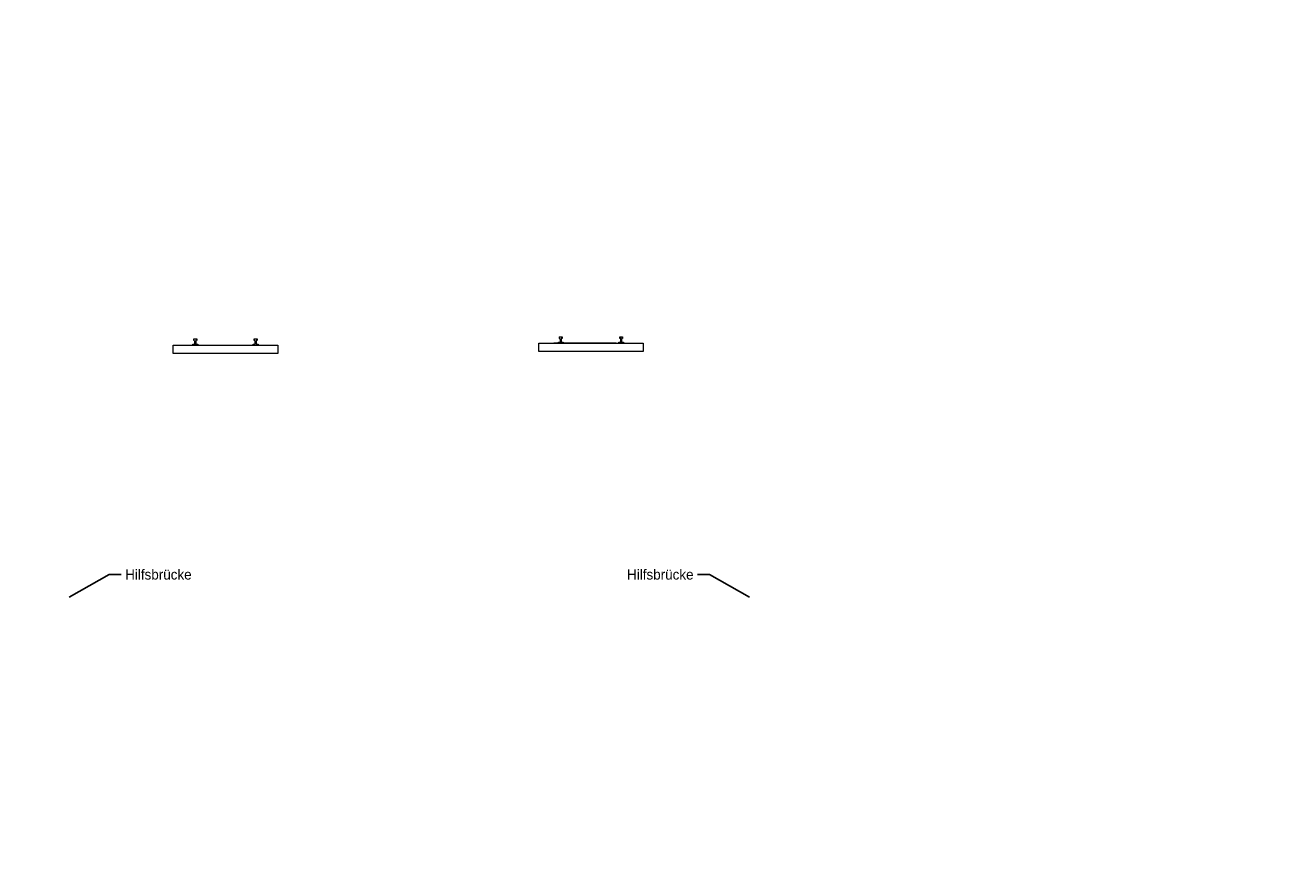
# Model space of a CAD drawing. Extents: x -805 to 3526, y -961 to 1039.
# Tile 243 of 256: x 976 to 1007, y 43 to 64. Entities that reach past the tile are written whole.
import ezdxf
from ezdxf import colors
from ezdxf.entities.mleader import LeaderData, LeaderLine
from ezdxf.math import Vec2, Vec3

# ---------------------------------------------------------------- set-up
doc = ezdxf.new("R2010")
doc.units = 0
doc.layers.add('IFCOUT_Oberbau_IFC_RVT-1-Schnitt 1$0$A-GENM', color=13, linetype='Continuous', lineweight=9)
for name, color, linetype in [('TTK-P-Bahnsteig', 12, 'Continuous'), ('TTK-P-Hilfsbrücke', 140, 'Continuous'), ('TTK-P-Schnitte', 162, 'Continuous')]:
    doc.layers.add(name, color=color, linetype=linetype)
doc.styles.add('AKG DIN 6776', font='AKG_DIN67.TTF')

# ---------------------------------------------------------------- blocks, each defined once
blk = doc.blocks.new('IFCOUT_Oberbau_IFC_RVT-1-Schnitt 1$0$Family - 23137-2474402-Schnitt 1')
at = {"layer": 'IFCOUT_Oberbau_IFC_RVT-1-Schnitt 1$0$A-GENM', "color": 7}
for p, q in [((-13560, 36482), (-13894, 36482)), ((-13894, 36482), (-13894, 36301)), ((-13894, 36301), (-13894, 36272)), ((-13894, 36272), (-11380, 36271)), ((-11293, 36481), (-13560, 36482)), ((-11380, 36271), (-11293, 36271)), ((-11293, 36475), (-11293, 36481)), ((-11293, 36271), (-11293, 36475))]:
    blk.add_line(p, q, dxfattribs=at)
at = {"layer": 'IFCOUT_Oberbau_IFC_RVT-1-Schnitt 1$0$A-GENM', "lineweight": 5}
for p, q in [((-11293, 36481), (-11293, 36481)), ((-11293, 36481), (-11293, 36476)), ((-11293, 36476), (-11293, 36481))]:
    blk.add_line(p, q, dxfattribs=at)
blk = doc.blocks.new('IFCOUT_Oberbau_IFC_RVT-1-Schnitt 1$0$Family - 23137-V1-Schnitt 1')
at = {"layer": 'IFCOUT_Oberbau_IFC_RVT-1-Schnitt 1$0$A-GENM', "color": 7}
for p, q in [((-3895, 36432), (-4805, 36432)), ((-4805, 36432), (-4805, 36304)), ((-4805, 36304), (-4805, 36222)), ((-4805, 36222), (-3003, 36222)), ((-2205, 36432), (-3895, 36432)), ((-3003, 36222), (-2205, 36222)), ((-2205, 36375), (-2205, 36432)), ((-2205, 36222), (-2205, 36375))]:
    blk.add_line(p, q, dxfattribs=at)
at = {"layer": 'IFCOUT_Oberbau_IFC_RVT-1-Schnitt 1$0$A-GENM', "lineweight": 5}
for p, q in [((-2205, 36432), (-2204, 36432)), ((-2204, 36432), (-2204, 36427)), ((-2204, 36427), (-2204, 36432))]:
    blk.add_line(p, q, dxfattribs=at)
blk = doc.blocks.new('IFCOUT_Oberbau_IFC_RVT-1-Schnitt 1')
at = {"layer": 'IFCOUT_Oberbau_IFC_RVT-1-Schnitt 1$0$A-GENM', "color": 7}
for p, q in [((-13390, 36508), (-13405, 36508)), ((-13405, 36508), (-13405, 36490)), ((-13355, 36508), (-13390, 36508)), ((-13359, 36637), (-13380, 36637)), ((-13380, 36637), (-13380, 36608)), ((-13380, 36608), (-13380, 36597)), ((-13380, 36597), (-13362, 36597)), ((-13362, 36597), (-13355, 36597)), ((-13310, 36637), (-13359, 36637)), ((-13355, 36597), (-13355, 36533)), ((-13355, 36533), (-13355, 36508)), ((-13335, 36571), (-13335, 36597)), ((-13335, 36597), (-13317, 36597)), ((-13335, 36508), (-13335, 36571)), ((-13320, 36508), (-13335, 36508)), ((-13285, 36508), (-13320, 36508)), ((-13317, 36597), (-13310, 36597)), ((-13310, 36625), (-13310, 36637)), ((-13310, 36597), (-13310, 36625)), ((-13285, 36500), (-13285, 36508)), ((-13285, 36483), (-13285, 36500)), ((-11888, 36507), (-11902, 36507)), ((-11902, 36507), (-11902, 36490)), ((-11852, 36507), (-11888, 36507)), ((-11857, 36636), (-11877, 36636)), ((-11877, 36636), (-11877, 36608)), ((-11877, 36608), (-11877, 36596)), ((-11877, 36596), (-11860, 36596)), ((-11860, 36596), (-11852, 36596)), ((-11807, 36636), (-11857, 36636)), ((-11852, 36596), (-11852, 36533)), ((-11852, 36533), (-11852, 36507)), ((-11832, 36571), (-11832, 36596)), ((-11832, 36507), (-11832, 36571)), ((-11818, 36507), (-11832, 36507)), ((-11782, 36507), (-11818, 36507)), ((-11814, 36596), (-11807, 36596)), ((-11807, 36625), (-11807, 36636)), ((-11807, 36596), (-11807, 36625)), ((-11782, 36500), (-11782, 36507)), ((-11782, 36482), (-11782, 36500)), ((-4264, 36587), (-4291, 36587)), ((-4291, 36587), (-4291, 36563)), ((-4291, 36563), (-4291, 36547)), ((-4283, 36547), (-4276, 36547)), ((-4276, 36547), (-4266, 36547)), ((-4266, 36547), (-4266, 36493)), ((-4221, 36587), (-4264, 36587)), ((-4246, 36512), (-4246, 36547)), ((-4246, 36458), (-4246, 36512)), ((-4231, 36547), (-4221, 36547)), ((-4221, 36571), (-4221, 36587)), ((-4221, 36547), (-4221, 36571)), ((-2762, 36587), (-2789, 36587)), ((-2789, 36587), (-2789, 36562)), ((-2789, 36562), (-2789, 36547)), ((-2777, 36547), (-2774, 36547)), ((-2774, 36547), (-2764, 36547)), ((-2764, 36547), (-2764, 36493)), ((-2719, 36587), (-2762, 36587)), ((-2744, 36512), (-2744, 36547)), ((-2744, 36547), (-2740, 36547)), ((-2744, 36458), (-2744, 36512)), ((-2729, 36547), (-2719, 36547)), ((-2719, 36571), (-2719, 36587)), ((-2719, 36547), (-2719, 36571)), ((-13405, 36490), (-13405, 36483)), ((-13405, 36483), (-13319, 36483)), ((-13319, 36483), (-13285, 36483)), ((-13223, 36477), (-11884, 36477)), ((-11902, 36490), (-11902, 36482)), ((-11884, 36477), (-11672, 36477)), ((-11805, 36482), (-11782, 36482)), ((-4297, 36458), (-4316, 36458)), ((-4316, 36458), (-4316, 36443)), ((-4316, 36443), (-4316, 36433)), ((-4266, 36458), (-4297, 36458)), ((-4266, 36493), (-4266, 36458)), ((-4227, 36458), (-4246, 36458)), ((-4196, 36458), (-4227, 36458)), ((-4196, 36448), (-4196, 36458)), ((-4196, 36433), (-4196, 36448)), ((-3140, 36427), (-3919, 36427)), ((-2795, 36458), (-2814, 36458)), ((-2814, 36458), (-2814, 36443)), ((-2814, 36443), (-2814, 36433)), ((-2764, 36458), (-2795, 36458)), ((-2791, 36433), (-2741, 36433)), ((-2764, 36493), (-2764, 36458)), ((-2725, 36458), (-2744, 36458)), ((-2741, 36433), (-2703, 36433)), ((-2694, 36458), (-2725, 36458)), ((-2694, 36448), (-2694, 36458)), ((-2694, 36433), (-2694, 36448))]:
    blk.add_line(p, q, dxfattribs=at)
at = {"layer": 'IFCOUT_Oberbau_IFC_RVT-1-Schnitt 1$0$A-GENM', "lineweight": 5}
for p, q in [((-13378, 36596), (-13380, 36597)), ((-13360, 36596), (-13362, 36597)), ((-13333, 36596), (-13335, 36597)), ((-13333, 36572), (-13335, 36571)), ((-13315, 36596), (-13317, 36597)), ((-13308, 36636), (-13310, 36637)), ((-13308, 36625), (-13310, 36625)), ((-13308, 36596), (-13310, 36597)), ((-11876, 36596), (-11877, 36596)), ((-11858, 36596), (-11860, 36596)), ((-11813, 36596), (-11815, 36596)), ((-11806, 36636), (-11807, 36636)), ((-11806, 36625), (-11807, 36625)), ((-11806, 36596), (-11807, 36596)), ((-4274, 36547), (-4276, 36547)), ((-4245, 36513), (-4246, 36512)), ((-2772, 36547), (-2774, 36547)), ((-2743, 36547), (-2744, 36547)), ((-2743, 36513), (-2744, 36512)), ((-13403, 36482), (-13405, 36483)), ((-13285, 36483), (-13283, 36482)), ((-11782, 36482), (-11781, 36482)), ((-4195, 36458), (-4196, 36458)), ((-4195, 36448), (-4196, 36448)), ((-4196, 36433), (-4195, 36433)), ((-2738, 36433), (-2741, 36433)), ((-2693, 36458), (-2694, 36458)), ((-2693, 36448), (-2694, 36448)), ((-2694, 36433), (-2693, 36433))]:
    blk.add_line(p, q, dxfattribs=at)
for name in ['IFCOUT_Oberbau_IFC_RVT-1-Schnitt 1$0$Family - 23137-2474402-Schnitt 1', 'IFCOUT_Oberbau_IFC_RVT-1-Schnitt 1$0$Family - 23137-V1-Schnitt 1']:
    blk.add_blockref(name, (0, 0), dxfattribs=at)
blk = doc.blocks.new('_None')

msp = doc.modelspace()

# ---------------------------------------------------------------- linework, layer by layer
at = {"layer": 'TTK-P-Bahnsteig', "color": 251}
msp.add_circle((473.7851, 39.1322), 1000, dxfattribs=at)

# ---------------------------------------------------------------- block references
at = {"layer": 'TTK-P-Schnitte', "color": 251, "lineweight": 5, "xscale": -0.001, "yscale": 0.001, "zscale": 0.001}
msp.add_blockref('IFCOUT_Oberbau_IFC_RVT-1-Schnitt 1', (977.4701, 20.0241), dxfattribs=at)

# ---------------------------------------------------------------- leaders
at = {"layer": 'TTK-P-Hilfsbrücke', "color": 251}
ml = msp.add_multileader_mtext('Standard', dxfattribs=at)
ml.set_content('\\A1;Hilfsbrücke', color=256, style='AKG DIN 6776')
ml.set_leader_properties(color=256)
ml.set_arrow_properties(name='NONE')
ml.build(insert=Vec2(0, 0))
ml.multileader.update_dxf_attribs({"dogleg_length": 3, "arrow_head_size": 0.3, "scale": 0.1})
ctx = ml.context
ctx.base_point, ctx.scale, ctx.char_height, ctx.arrow_head_size, ctx.landing_gap_size, ctx.plane_origin = Vec3(978.3806, 50.7557), 0.1, 0.25, 0.3, 0.1, Vec3(977.0862, 50.1947)
notes = []
notes.append((ctx, [(0, (1, 1, 0), (978.0806, 50.7556), (1, 0), 0.3, [(0, [(977.0862, 50.1947)], 0, [])])]))
ctx.mtext.insert, ctx.mtext.flow_direction = Vec3(978.4806, 50.8807), 5
ml = msp.add_multileader_mtext('Standard', dxfattribs=at)
ml.set_content('\\A1;Hilfsbrücke', color=256, style='AKG DIN 6776')
ml.set_leader_properties(color=256)
ml.set_arrow_properties(name='NONE')
ml.build(insert=Vec2(0, 0))
ml.multileader.update_dxf_attribs({"dogleg_length": 3, "arrow_head_size": 0.3, "scale": 0.1})
ctx = ml.context
ctx.base_point, ctx.scale, ctx.char_height, ctx.arrow_head_size, ctx.landing_gap_size, ctx.plane_origin = Vec3(991.1774, 50.7557), 0.1, 0.25, 0.3, 0.1, Vec3(994.0079, 50.1947)
ctx.text_align_type = 2
notes.append((ctx, [(0, (1, 1, 0), (993.0135, 50.7557), (-1, 0), 0.3, [(0, [(994.0079, 50.1947)], 0, [])])]))
ctx.mtext.insert, ctx.mtext.alignment, ctx.mtext.flow_direction = Vec3(992.6135, 50.8807), 3, 5
for ctx, leaders in notes:
    for number, flags, end, landing, length, lines in leaders:
        leader = LeaderData()
        leader.index, (leader.has_last_leader_line, leader.has_dogleg_vector, leader.attachment_direction) = number, flags
        leader.last_leader_point, leader.dogleg_vector, leader.dogleg_length = Vec3(end), Vec3(landing), length
        for number, points, colour, breaks in lines:
            line = LeaderLine()
            line.index, line.vertices, line.color, line.breaks = number, Vec3.list(points), colors.encode_raw_color(colour), breaks
            leader.lines.append(line)
        ctx.leaders.append(leader)

doc.saveas('drawing.dxf')
